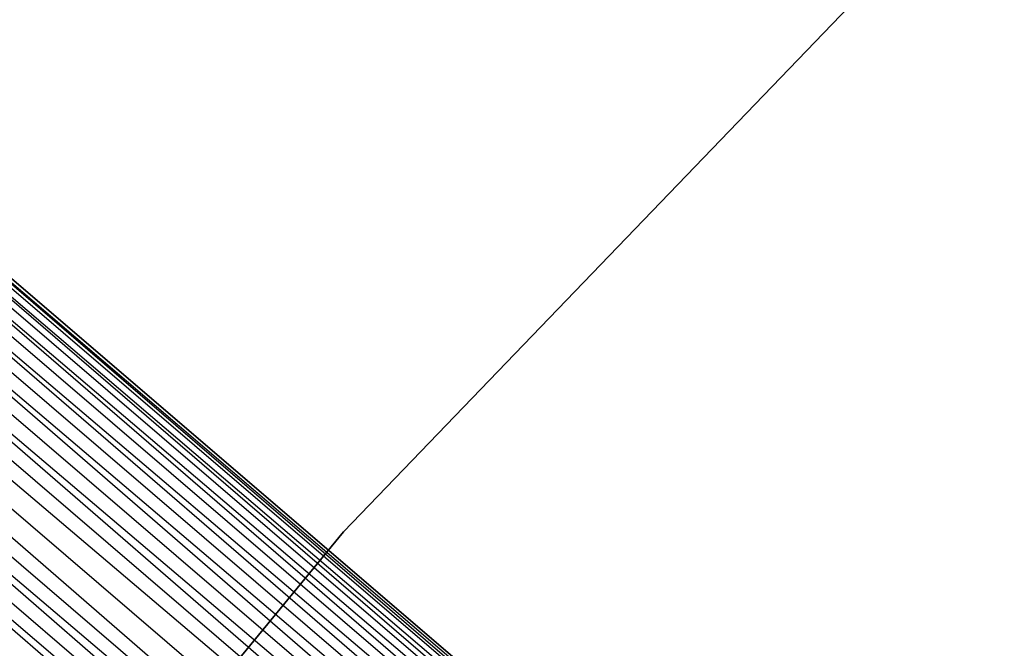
# Model space of a CAD drawing. Extents: x -102 to 102, y -101 to 102.
# Tile 187 of 256: x -44.38 to -38.78, y 37.26 to 40.83. Entities that reach past the tile are written whole.
import ezdxf

# ---------------------------------------------------------------- set-up
doc = ezdxf.new("R2010")
doc.units = 0
doc.header["$LTSCALE"] = 25.4
doc.layers.get('0').update_dxf_attribs({"linetype": 'CONTINUOUS'})

# ---------------------------------------------------------------- blocks, each defined once
blk = doc.blocks.new('NL2500011659_STL')
at = {"color": 0}
for p, q in [((-60.6202, 53.1754, -7.809), (-32.2883, 28.7901, -8)), ((-32.2047, 28.8877, -7.6045), (-60.6202, 53.1754, -7.809)), ((-32.2047, 28.8877, -7.6045), (-60.6202, 53.1754, -7.809)), ((-32.2329, 28.8546, -7.809), (-60.6202, 53.1754, -7.809)), ((-32.2329, 28.8546, -7.809), (-60.6202, 53.1754, -7.809)), ((-60.6202, 53.1754, -7.809), (-32.2883, 28.7901, -8)), ((-60.592, 53.2084, -7.3955), (-32.2047, 28.8877, -7.6045)), ((-32.2047, 28.8877, -7.3955), (-60.592, 53.2084, -7.3955)), ((-60.592, 53.2084, -7.3955), (-32.2047, 28.8877, -7.6045)), ((-32.2329, 28.8546, -7.191), (-60.592, 53.2084, -7.3955)), ((-32.2329, 28.8546, -7.191), (-60.592, 53.2084, -7.3955)), ((-32.2047, 28.8877, -7.3955), (-60.592, 53.2084, -7.3955)), ((-60.6756, 53.1108, -7), (-32.2329, 28.8546, -7.191)), ((-32.3682, 28.6968, -6.8309), (-60.6756, 53.1108, -7)), ((-32.3682, 28.6968, -6.8309), (-60.6756, 53.1108, -7)), ((-32.2883, 28.7901, -7), (-60.6756, 53.1108, -7)), ((-32.2883, 28.7901, -7), (-60.6756, 53.1108, -7)), ((-60.6756, 53.1108, -7), (-32.2329, 28.8546, -7.191)), ((-60.7555, 53.0175, -8.1691), (-32.4693, 28.5788, -8.309)), ((-32.2883, 28.7901, -8), (-60.7555, 53.0175, -8.1691)), ((-32.2883, 28.7901, -8), (-60.7555, 53.0175, -8.1691)), ((-32.3682, 28.6968, -8.1691), (-60.7555, 53.0175, -8.1691)), ((-32.3682, 28.6968, -8.1691), (-60.7555, 53.0175, -8.1691)), ((-60.7555, 53.0175, -8.1691), (-32.4693, 28.5788, -8.309)), ((-60.8566, 52.8995, -6.691), (-32.3682, 28.6968, -6.8309)), ((-32.5871, 28.4413, -6.5865), (-60.8566, 52.8995, -6.691)), ((-32.5871, 28.4413, -6.5865), (-60.8566, 52.8995, -6.691)), ((-32.4693, 28.5788, -6.691), (-60.8566, 52.8995, -6.691)), ((-32.4693, 28.5788, -6.691), (-60.8566, 52.8995, -6.691)), ((-60.8566, 52.8995, -6.691), (-32.3682, 28.6968, -6.8309)), ((-60.9744, 52.762, -8.4135), (-32.7164, 28.2903, -8.4782)), ((-32.4693, 28.5788, -8.309), (-60.9744, 52.762, -8.4135)), ((-32.4693, 28.5788, -8.309), (-60.9744, 52.762, -8.4135)), ((-32.5871, 28.4413, -8.4135), (-60.9744, 52.762, -8.4135)), ((-32.5871, 28.4413, -8.4135), (-60.9744, 52.762, -8.4135)), ((-60.9744, 52.762, -8.4135), (-32.7164, 28.2903, -8.4782)), ((-61.1037, 52.611, -6.5218), (-32.5871, 28.4413, -6.5865)), ((-32.7164, 28.2903, -6.5218), (-61.1037, 52.611, -6.5218)), ((-32.7164, 28.2903, -6.5218), (-61.1037, 52.611, -6.5218)), ((-61.1037, 52.611, -6.5218), (-32.5871, 28.4413, -6.5865)), ((-32.7164, 28.2903, -8.4782), (-61.239, 52.4532, -8.5)), ((-32.8517, 28.1324, -6.5), (-61.239, 52.4532, -6.5)), ((-32.8517, 28.1324, -6.5), (-61.239, 52.4532, -6.5)), ((-32.8517, 28.1324, -8.5), (-61.239, 52.4532, -8.5)), ((-32.7164, 28.2903, -8.4782), (-61.239, 52.4532, -8.5)), ((-32.8517, 28.1324, -8.5), (-61.239, 52.4532, -8.5)), ((-32.987, 27.9745, -8.4782), (-61.239, 52.4532, -8.5)), ((-32.987, 27.9745, -8.4782), (-61.239, 52.4532, -8.5)), ((-33.1163, 27.8235, -6.5865), (-61.3743, 52.2953, -6.5218)), ((-33.1163, 27.8235, -6.5865), (-61.3743, 52.2953, -6.5218)), ((-32.987, 27.9745, -6.5218), (-61.3743, 52.2953, -6.5218)), ((-32.987, 27.9745, -6.5218), (-61.3743, 52.2953, -6.5218)), ((-61.5036, 52.1443, -8.4135), (-33.2341, 27.686, -8.309)), ((-32.987, 27.9745, -8.4782), (-61.5036, 52.1443, -8.4135)), ((-32.987, 27.9745, -8.4782), (-61.5036, 52.1443, -8.4135)), ((-33.1163, 27.8235, -8.4135), (-61.5036, 52.1443, -8.4135)), ((-33.1163, 27.8235, -8.4135), (-61.5036, 52.1443, -8.4135)), ((-61.5036, 52.1443, -8.4135), (-33.2341, 27.686, -8.309)), ((-61.6214, 52.0068, -6.691), (-33.1163, 27.8235, -6.5865)), ((-61.6214, 52.0068, -6.691), (-33.1163, 27.8235, -6.5865)), ((-39.5102, 41.0636, -314), (-42.5381, 37.9174, -314)), ((-42.5381, 37.9174, -312), (-39.5102, 41.0636, -312)), ((-42.5381, 37.9174, -312), (-39.5102, 41.0636, -312)), ((-39.5102, 41.0636, -314), (-42.5381, 37.9174, -314)), ((-42.5381, 37.9174, -314), (-45.3163, 34.5487, -314)), ((-45.3163, 34.5487, -312), (-42.5381, 37.9174, -312)), ((-45.3163, 34.5487, -312), (-42.5381, 37.9174, -312)), ((-42.5381, 37.9174, -314), (-45.3163, 34.5487, -314)), ((-42.5381, 37.9174, -312), (-42.5381, 37.9174, -314)), ((-42.5381, 37.9174, -312), (-42.5381, 37.9174, -314))]:
    blk.add_line(p, q, dxfattribs=at)

msp = doc.modelspace()

# ---------------------------------------------------------------- block references
at = {"color": 0}
msp.add_blockref('NL2500011659_STL', (0, 0), dxfattribs=at)

doc.saveas('drawing.dxf')
